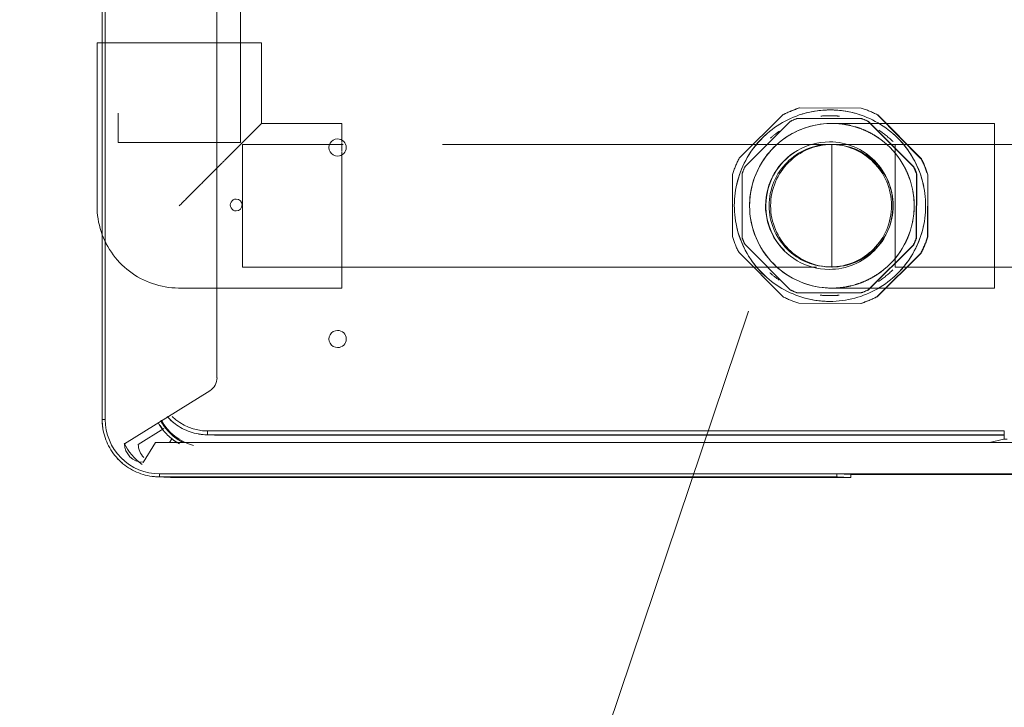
# Model space of a CAD drawing. Header units: millimetres. Extents: x -6579 to 21413, y 4748 to 42777.
# Tile 5 of 79: x 10242 to 10499, y 35775 to 35955. Entities that reach past the tile are written whole.
import ezdxf

# ---------------------------------------------------------------- set-up
doc = ezdxf.new("R2010")
doc.units = ezdxf.units.MM
doc.linetypes.add('ADSK_Скрыто', pattern=[300, 150, -150])
doc.linetypes.add('ADSK_Штриховая_ш3 п1_5', pattern=[225, 150, -75])
for name, color, linetype, lineweight in [('A-DETL-____-HDLN', 90, 'ADSK_Скрыто', 9), ('A-DETL-____-MBND', 5, 'ADSK_Штриховая_ш3 п1_5', 20), ('G-XREF-____-OTLN', 8, 'Continuous', 9), ('M-EQPM-___-IDEN', 50, 'Continuous', 20)]:
    doc.layers.add(name, color=color, linetype=linetype, lineweight=lineweight)

# ---------------------------------------------------------------- blocks, each defined once
blk = doc.blocks.new('City Class FR - City Class F_iam-1558930-В_Этаж 03_Отопление')
at = {"layer": 'A-DETL-____-HDLN'}
blk.add_line((172.58, -245.94), (172.58, -245.89), dxfattribs=at)
at = {"layer": 'G-XREF-____-OTLN'}
for p, q in [((173.88, 27.68), (174.51, -261.41)), ((182.32, -83.3), (182.19, -23.3)), ((182.36, -23.3), (182.48, -79.68)), ((172.98, -39.6), (171.02, -39.61)), ((171.02, -39.61), (171.48, -247.8)), ((172.48, -247.8), (172.02, -39.61)), ((172.59, -245.27), (172.15, -39.6)), ((173.21, -38.89), (173.17, -39.76)), ((173.17, -39.76), (174.03, -43.44)), ((182.48, -79.68), (182.32, -83.3)), ((183.28, -79.68), (183.12, -83.3)), ((183.67, -256.68), (183.28, -79.68)), ((183.67, -256.68), (183.28, -79.68)), ((182.7, -260.3), (182.32, -83.3)), ((183.5, -260.29), (183.12, -83.3)), ((157.57, -245.35), (42.47, -245.6)), ((172.58, -245.89), (172.59, -245.33)), ((172.58, -245.94), (172.58, -245.89)), ((174.86, -269.51), (160.98, -247.24)), ((172.46, -248.47), (172.46, -248.42)), ((173.56, -257.1), (174.5, -257.68)), ((183.5, -260.29), (183.67, -256.68)), ((183.65, -257.4), (183.67, -256.8)), ((175.02, -265.9), (170.87, -259.24)), ((183.49, -261.01), (183.65, -257.4)), ((174.51, -261.41), (179.72, -264.63)), ((42.53, -274.8), (168.53, -274.53)), ((42.54, -275.6), (168.54, -275.33)), ((42.54, -275.6), (168.54, -275.33))]:
    blk.add_line(p, q, dxfattribs=at)
at = {"layer": 'G-XREF-____-OTLN', "flags": 128}
for points in [[(167.73, -258.33), (168.14, -257.95), (168.54, -257.56), (168.92, -257.15), (169.29, -256.72), (169.63, -256.28), (169.96, -255.83), (170.27, -255.37), (170.57, -254.89), (170.84, -254.4), (171.09, -253.9), (171.32, -253.39), (171.54, -252.87), (171.73, -252.35), (171.9, -251.81), (172.05, -251.27), (172.17, -250.73), (172.28, -250.18), (172.36, -249.62), (172.42, -249.07), (172.46, -248.51), (172.46, -248.47)], [(168.54, -275.33), (169.14, -275.31), (169.73, -275.27), (170.33, -275.21), (170.93, -275.13), (171.52, -275.02), (172.1, -274.89), (172.68, -274.73), (173.25, -274.55), (173.82, -274.35), (174.37, -274.13), (174.92, -273.88), (175.46, -273.62), (175.98, -273.33), (176.5, -273.02), (177, -272.69), (177.49, -272.34), (177.96, -271.97), (178.42, -271.58), (178.86, -271.18), (179.29, -270.75), (179.69, -270.31), (180.09, -269.86), (180.46, -269.39), (180.81, -268.9), (181.14, -268.4), (181.46, -267.89), (181.75, -267.37), (182.02, -266.83), (182.27, -266.29), (182.5, -265.73), (182.7, -265.17), (182.88, -264.59), (183.04, -264.02), (183.18, -263.43), (183.29, -262.84), (183.38, -262.25), (183.44, -261.65), (183.49, -261.05), (183.49, -261.01)]]:
    blk.add_lwpolyline(points, dxfattribs=at)
at = {"layer": 'G-XREF-____-OTLN'}
for centre, major_axis, ratio, start_param, end_param in [((172.98, -39.8), (-0.2, 0.009), 0.999987, 3.416365, 4.760269), ((182.48, -79.68), (0.8, 0.002), 0.005175, 0, 1.570548), ((182.32, -83.3), (0.8, 0.002), 0.005175, 4.712141, 6.282937), ((97.4, -213.97), (-2.25, 0.1), 0.999987, 3.189473, 6.331065), ((147.4, -213.86), (-2.25, 0.1), 0.999987, 3.189473, 6.331065), ((97.4, -213.97), (-2.25, 0.1), 0.999987, 0.04788, 3.189473), ((147.4, -213.86), (-2.25, 0.1), 0.999987, 0.04788, 3.189473), ((112.46, -240.43), (-1.55, 0.07), 0.999987, 3.189473, 6.331065), ((112.46, -240.43), (-1.55, 0.07), 0.999987, 0.04788, 3.189473), ((157.58, -249.35), (-4, 0.18), 0.999987, 3.744468, 4.760269), ((158.59, -245.25), (-13.99, 0.64), 0.999987, 3.141593, 3.189473), ((158.59, -245.3), (-13.99, 0.64), 0.999987, 3.141593, 3.189473), ((158.48, -247.83), (-12.99, 0.59), 0.999987, 2.404074, 3.189473), ((171.48, -247.8), (1, 0.002), 0.005175, 4.712141, 6.282937), ((158.48, -247.83), (-13.99, 0.64), 0.999987, 3.016128, 3.189473), ((158.48, -247.78), (-13.99, 0.64), 0.999987, 3.026565, 3.189473), ((162.64, -248.34), (-12.99, 0.59), 0.999987, 2.100031, 2.948572), ((158.48, -247.83), (-13.99, 0.64), 0.999987, 2.357514, 2.518847), ((158.48, -247.78), (-13.99, 0.64), 0.999987, 2.404074, 2.512562), ((162.64, -248.34), (-13.99, 0.64), 0.999987, 2.533798, 2.680358), ((168.67, -256.71), (-14.98, 0.69), 0.999987, 3.141593, 3.189473), ((162.64, -248.34), (-13.19, 0.6), 0.999987, 2.101086, 2.38609), ((162.64, -248.34), (-13.99, 0.64), 0.999987, 2.178367, 2.269445), ((168.5, -260.33), (-14.19, 0.65), 0.999987, 1.618676, 3.189473), ((182.7, -260.29), (0.8, 0.002), 0.005175, 4.712141, 6.282937), ((168.5, -260.33), (-14.98, 0.69), 0.999987, 3.051487, 3.189473), ((168.67, -256.71), (-14.16, 0.65), 0.999987, 2.054638, 2.572619), ((174.72, -264.52), (-4.99, 0.23), 0.999987, 1.643291, 3.164858), ((174.89, -260.9), (-4.99, 0.23), 0.999987, 1.643291, 2.404074), ((168.5, -260.33), (-14.98, 0.69), 0.999987, 2.331136, 2.486693), ((168.5, -260.33), (-14.16, 0.65), 0.999987, 2.404074, 2.600275), ((168.53, -274.53), (-0.002, 0.8), 0.000248, 1.575972, 3.141593), ((168.5, -260.33), (-14.98, 0.69), 0.999987, 1.618676, 1.762837)]:
    blk.add_ellipse(centre, major_axis=major_axis, ratio=ratio, start_param=start_param, end_param=end_param, dxfattribs=at)
for points, knots in [([(174.54, -254.1), (174.38, -254.44), (173.96, -255.24), (173.14, -256.43), (172.01, -257.7), (170.75, -258.83), (169.71, -259.55), (169.08, -259.91), (168.91, -260)], [0.0502941, 0.0502941, 0.0502941, 0.0502941, 0.1666667, 0.3333333, 0.5, 0.6666667, 0.8333333, 0.8925176, 0.8925176, 0.8925176, 0.8925176]), ([(169.34, -260.68), (170.03, -260.31), (171.13, -259.57), (172.59, -258.25), (173.71, -257), (174.32, -256.13), (174.59, -255.69)], [0.0868997, 0.0868997, 0.0868997, 0.0868997, 0.3333333, 0.5, 0.6666667, 0.8297312, 0.8297312, 0.8297312, 0.8297312])]:
    blk.add_open_spline(points, degree=3, knots=knots, dxfattribs=at)
blk = doc.blocks.new('City Class FR - City Class 25 FR-1559149-В_Этаж 03_Отопление')
blk.add_blockref('City Class FR - City Class F_iam-1558930-В_Этаж 03_Отопление', (0, 0))
blk = doc.blocks.new('ADSK_Полипропилен_Муфта с накидной гайкой - 32 x 1_-1254467-В_Этаж 03_Отопление')
at = {"layer": 'A-DETL-____-HDLN', "color": 5}
for p, q in [((20805.29, 35931.79), (20789.12, 35931.83)), ((20784.88, 35930.08), (20773.43, 35918.68)), ((20805.4, 35929.05), (20788.61, 35929.09)), ((20798.35, 35931.28), (20798.33, 35931.28)), ((20820.92, 35918.58), (20809.52, 35930.03)), ((20809.52, 35930.03), (20809.6, 35930.03)), ((20809.6, 35930.03), (20821.01, 35918.57)), ((20786.85, 35928.37), (20774.95, 35916.52)), ((20819, 35916.42), (20807.15, 35928.32)), ((20807.23, 35928.32), (20819.08, 35916.42)), ((20821.01, 35918.57), (20820.92, 35918.58)), ((20771.67, 35914.45), (20771.63, 35898.28)), ((20774.22, 35914.77), (20774.18, 35897.97)), ((20819.68, 35897.87), (20819.72, 35914.67)), ((20819.8, 35914.66), (20819.77, 35897.87)), ((20822.63, 35898.17), (20822.67, 35914.34)), ((20822.67, 35914.34), (20822.75, 35914.33)), ((20822.75, 35914.33), (20822.72, 35898.17)), ((20774.91, 35896.22), (20786.75, 35884.32)), ((20807.05, 35884.27), (20818.95, 35896.12)), ((20819.04, 35896.12), (20807.14, 35884.27)), ((20773.38, 35894.05), (20784.78, 35882.59)), ((20809.41, 35882.54), (20820.87, 35893.94)), ((20820.95, 35893.94), (20809.5, 35882.53)), ((20820.87, 35893.94), (20820.95, 35893.94)), ((20788.51, 35883.59), (20805.3, 35883.55)), ((20789.01, 35880.83), (20805.17, 35880.79)), ((20795.94, 35881.34), (20795.95, 35881.34))]:
    blk.add_line(p, q, dxfattribs=at)
for centre, major_axis, start_param, end_param in [((20797.14, 35906.31), (1.2, 24.97), 0.045707, 3.1873), ((20797.15, 35906.31), (1.28, 26.72), 0.352619, 0.524193), ((20797.23, 35906.31), (1.28, 26.72), 0.352619, 0.524193), ((20797.15, 35906.31), (1.2, 24.97), 0.045707, 0.359747), ((20797.14, 35906.31), (1.2, 24.97), 3.1873, 6.328893), ((20797.15, 35906.31), (1.2, 24.97), 6.01402, 6.328892), ((20797.15, 35906.31), (1.28, 26.72), 5.850406, 6.02198), ((20796.95, 35906.32), (1.16, 24.22), 0.399272, 0.47754), ((20797.1, 35906.31), (1.12, 23.47), 0.045707, 0.149727), ((20797.1, 35906.31), (1.12, 23.47), 6.224873, 6.328892), ((20796.95, 35906.32), (1.16, 24.22), 5.897059, 5.975328), ((20797.15, 35906.31), (1.2, 24.97), 0.780259, 1.405189), ((20797.1, 35906.31), (1.12, 23.47), 0.640886, 0.7702), ((20797.1, 35906.31), (1.12, 23.47), 5.551821, 5.75429), ((20797.15, 35906.31), (1.2, 24.97), 4.964903, 5.598015), ((20796.95, 35906.32), (0.8, 16.63), 0.045707, 3.1873), ((20796.95, 35906.32), (0.8, 16.63), 3.1873, 6.328892), ((20797.15, 35906.31), (1.28, 26.72), 1.138017, 1.309591), ((20797.03, 35906.32), (0.8, 16.63), 0.569306, 2.401902), ((20797.15, 35906.31), (1.28, 26.72), 5.065008, 5.236582), ((20797.23, 35906.31), (1.28, 26.72), 5.065008, 5.236582), ((20796.95, 35906.32), (1.16, 24.22), 1.18467, 1.262939), ((20796.95, 35906.32), (1.16, 24.22), 5.111661, 5.189929), ((20797.03, 35906.32), (1.16, 24.22), 5.111661, 5.189929), ((20797.15, 35906.31), (1.2, 24.97), 1.827776, 2.452922), ((20797.15, 35906.31), (1.2, 24.97), 3.918003, 4.55133), ((20797.15, 35906.31), (1.28, 26.72), 1.923416, 2.09499), ((20796.95, 35906.32), (1.16, 24.22), 1.970068, 2.048337), ((20796.95, 35906.32), (1.16, 24.22), 4.326263, 4.404531), ((20797.03, 35906.32), (1.16, 24.22), 4.326263, 4.404531), ((20797.15, 35906.31), (1.28, 26.72), 4.27961, 4.451184), ((20797.23, 35906.31), (1.28, 26.72), 4.27961, 4.451184), ((20797.1, 35906.31), (1.12, 23.47), 2.460076, 2.593062), ((20797.1, 35906.31), (1.12, 23.47), 3.760961, 3.965144), ((20797.15, 35906.31), (1.28, 26.72), 2.708814, 2.880388), ((20796.95, 35906.32), (1.16, 24.22), 2.755467, 2.833735), ((20797.1, 35906.31), (1.12, 23.47), 3.081325, 3.1873), ((20797.1, 35906.31), (1.12, 23.47), 3.1873, 3.293275), ((20797.15, 35906.31), (1.28, 26.72), 3.494212, 3.665786), ((20797.23, 35906.31), (1.28, 26.72), 3.494212, 3.665786), ((20796.95, 35906.32), (1.16, 24.22), 3.540865, 3.619133), ((20797.15, 35906.31), (1.2, 24.97), 2.9255, 3.1873)]:
    blk.add_ellipse(centre, major_axis=major_axis, ratio=0.999987, start_param=start_param, end_param=end_param, dxfattribs=at)
blk = doc.blocks.new('ADSK_Полипропилен_Отвод - Универсальный-V65-В_Этаж 03_Отопление')
at = {"layer": 'A-DETL-____-HDLN', "color": 5}
for p, q in [((20840.13, 35927.79), (20797.63, 35927.79)), ((20840.13, 35906.29), (20840.13, 35927.79)), ((20797.63, 35922.29), (20797.63, 35890.29)), ((20840.13, 35884.79), (20840.13, 35906.29)), ((20797.63, 35884.79), (20840.13, 35884.79))]:
    blk.add_line(p, q, dxfattribs=at)
at = {"layer": 'A-DETL-____-HDLN', "color": 5, "flags": 128}
blk.add_lwpolyline([(20797.63, 35884.79), (20796.77, 35884.8), (20795.91, 35884.86), (20795.06, 35884.94), (20794.2, 35885.06), (20793.36, 35885.22), (20792.52, 35885.4), (20791.69, 35885.62), (20790.87, 35885.88), (20790.06, 35886.17), (20789.26, 35886.48), (20788.47, 35886.84), (20787.7, 35887.22), (20786.95, 35887.63), (20786.21, 35888.07), (20785.49, 35888.54), (20784.79, 35889.04), (20784.11, 35889.57), (20783.45, 35890.12), (20782.82, 35890.7), (20782.21, 35891.31), (20781.62, 35891.94), (20781.06, 35892.59), (20780.52, 35893.26), (20780.02, 35893.96), (20779.54, 35894.67), (20779.09, 35895.4), (20778.67, 35896.15), (20778.28, 35896.92), (20777.92, 35897.7), (20777.59, 35898.5), (20777.29, 35899.3), (20777.03, 35900.12), (20776.8, 35900.95), (20776.6, 35901.79), (20776.44, 35902.63), (20776.31, 35903.48), (20776.22, 35904.34), (20776.16, 35905.2), (20776.13, 35906.06), (20776.14, 35906.92), (20776.18, 35907.77), (20776.26, 35908.63), (20776.37, 35909.48), (20776.51, 35910.33), (20776.69, 35911.17), (20776.9, 35912.01), (20777.15, 35912.83), (20777.43, 35913.64), (20777.74, 35914.45), (20778.08, 35915.23), (20778.45, 35916.01), (20778.86, 35916.77), (20779.29, 35917.51), (20779.75, 35918.23), (20780.25, 35918.94), (20780.77, 35919.63), (20781.31, 35920.29), (20781.89, 35920.93), (20782.48, 35921.55), (20783.11, 35922.14), (20783.75, 35922.71), (20784.42, 35923.25), (20785.11, 35923.77), (20785.82, 35924.25), (20786.55, 35924.71), (20787.29, 35925.14), (20788.05, 35925.54), (20788.83, 35925.9), (20789.62, 35926.24), (20790.43, 35926.55), (20791.24, 35926.82), (20792.07, 35927.06), (20792.9, 35927.26), (20793.75, 35927.43), (20794.59, 35927.57), (20795.45, 35927.68), (20796.31, 35927.75), (20797.16, 35927.78)], dxfattribs=at)
at = {"layer": 'A-DETL-____-HDLN', "color": 5}
for radius, start, end in [(21.5, 0, 180), (16, 90, 270), (16, 270, 90), (21.5, 180, 0)]:
    blk.add_arc((20797.63, 35906.29), radius, start, end, dxfattribs=at)
for points, knots in [([(20802.57, 35927.21), (20802.13, 35927.32), (20800.49, 35927.65), (20798.83, 35927.79), (20797.63, 35927.79)], [0.8286413, 0.8286413, 0.8286413, 0.8286413, 0.875, 1, 1, 1, 1]), ([(20812.27, 35922.03), (20812.02, 35922.26), (20811.51, 35922.72), (20810.72, 35923.35), (20809.64, 35924.14), (20808.26, 35925.01), (20806.55, 35925.88), (20805.04, 35926.49), (20804.09, 35926.8), (20803.73, 35926.9)], [0.46875, 0.46875, 0.46875, 0.46875, 0.5, 0.53125, 0.5625, 0.625, 0.6875, 0.75, 0.7880936, 0.7880936, 0.7880936, 0.7880936]), ([(20815.64, 35918.03), (20815.46, 35918.3), (20815.07, 35918.87), (20814.44, 35919.7), (20813.87, 35920.38), (20813.52, 35920.77), (20813.41, 35920.89)], [0.3171073, 0.3171073, 0.3171073, 0.3171073, 0.34375, 0.375, 0.40625, 0.4209332, 0.4209332, 0.4209332, 0.4209332]), ([(20818.03, 35913.08), (20817.96, 35913.29), (20817.75, 35913.88), (20817.37, 35914.83), (20816.93, 35915.78), (20816.63, 35916.35), (20816.51, 35916.58)], [0.17077004, 0.17077004, 0.17077004, 0.17077004, 0.1875, 0.21875, 0.25, 0.27073888, 0.27073888, 0.27073888, 0.27073888]), ([(20816.51, 35896), (20816.63, 35896.22), (20816.93, 35896.8), (20817.37, 35897.75), (20817.75, 35898.7), (20817.96, 35899.29), (20818.03, 35899.5)], [0.72926112, 0.72926112, 0.72926112, 0.72926112, 0.75, 0.78125, 0.8125, 0.82922996, 0.82922996, 0.82922996, 0.82922996]), ([(20813.41, 35891.68), (20813.52, 35891.8), (20813.87, 35892.19), (20814.44, 35892.87), (20815.07, 35893.71), (20815.46, 35894.28), (20815.64, 35894.54)], [0.5790668, 0.5790668, 0.5790668, 0.5790668, 0.59375, 0.625, 0.65625, 0.6828927, 0.6828927, 0.6828927, 0.6828927]), ([(20803.73, 35885.67), (20804.09, 35885.78), (20805.04, 35886.08), (20806.55, 35886.7), (20808.26, 35887.57), (20809.64, 35888.44), (20810.72, 35889.22), (20811.51, 35889.86), (20812.02, 35890.31), (20812.27, 35890.55)], [0.2119064, 0.2119064, 0.2119064, 0.2119064, 0.25, 0.3125, 0.375, 0.4375, 0.46875, 0.5, 0.53125, 0.53125, 0.53125, 0.53125]), ([(20797.63, 35884.79), (20798.83, 35884.79), (20800.49, 35884.93), (20802.13, 35885.26), (20802.57, 35885.36)], [0, 0, 0, 0, 0.125, 0.1713587, 0.1713587, 0.1713587, 0.1713587])]:
    blk.add_open_spline(points, degree=3, knots=knots, dxfattribs=at)
for points in [[(20819.13, 35906.29), (20819.13, 35907.16), (20819.02, 35908.88), (20818.72, 35910.53), (20818.53, 35911.34)], [(20818.53, 35901.24), (20818.72, 35902.04), (20819.02, 35903.7), (20819.13, 35905.42), (20819.13, 35906.29)]]:
    blk.add_open_spline(points, degree=3, dxfattribs=at)
blk = doc.blocks.new('ADSK_Полипропилен_Отвод - Универсальный-V17-В_Этаж 03_Отопление')
at = {"layer": 'A-DETL-____-HDLN', "color": 5}
for p, q in [((-21.5, 42.5), (-21.5, 21.5)), ((-18.62, 42.5), (-21.5, 42.5)), ((-16.58, 42.5), (-18.62, 42.5)), ((-15.2, 42.5), (-16.43, 42.5)), ((-14.25, 42.5), (-15.2, 42.5)), ((-10.75, 42.5), (-14.12, 42.5)), ((21.5, 42.5), (-10.75, 42.5)), ((21.5, 0), (21.5, 42.5)), ((-21.5, 21.5), (-42.5, 21.5)), ((-42.5, 21.5), (-42.5, -20.35)), ((9.16, -19.45), (9.25, -19.41)), ((9.45, -19.31), (9.93, -19.07))]:
    blk.add_line(p, q, dxfattribs=at)
at = {"layer": 'A-DETL-____-HDLN', "color": 5, "flags": 128}
for points in [[(9.93, -19.07), (10.68, -18.66), (11.42, -18.22), (12.14, -17.74), (12.84, -17.25), (13.52, -16.72), (14.18, -16.16), (14.81, -15.58), (15.42, -14.98), (16.01, -14.35), (16.57, -13.7), (17.11, -13.03), (17.61, -12.33), (18.09, -11.62), (18.54, -10.88), (18.96, -10.13), (19.35, -9.37), (19.71, -8.59), (20.04, -7.79), (20.33, -6.98), (20.6, -6.16), (20.83, -5.34), (21.02, -4.5), (21.19, -3.65), (21.32, -2.8), (21.41, -1.95), (21.47, -1.09), (21.5, -0.23), (21.5, 0)], [(7.57, -20.12), (8.37, -19.8), (9.16, -19.45)]]:
    blk.add_lwpolyline(points, dxfattribs=at)
at = {"layer": 'A-DETL-____-HDLN', "color": 5}
blk.add_open_spline([(0, 0), (-1.21, 1.2), (-3.62, 3.62), (-6.6, 6.6), (-8.93, 8.92), (-10.63, 10.63), (-12.01, 12.02), (-13.09, 13.09), (-13.88, 13.88), (-14.65, 14.65), (-15.4, 15.4), (-16.12, 16.12), (-16.81, 16.81), (-17.47, 17.48), (-18.11, 18.11), (-18.7, 18.7), (-19.24, 19.24), (-19.74, 19.74), (-20.34, 20.34), (-20.95, 20.94), (-21.37, 21.39), (-21.49, 21.5), (-21.5, 21.5)], degree=3, knots=[0, 0, 0, 0, 0.125, 0.25, 0.3125, 0.375, 0.4375, 0.46875, 0.5, 0.53125, 0.5625, 0.59375, 0.625, 0.65625, 0.6875, 0.71875, 0.75, 0.78125, 0.8125, 0.875, 0.9375, 1, 1, 1, 1], dxfattribs=at)
at = {"layer": 'A-DETL-____-MBND', "color": 170}
for p, q in [((-42.5, -20.37), (-42.5, -21.5)), ((-42.5, -21.5), (0, -21.5))]:
    blk.add_line(p, q, dxfattribs=at)
at = {"layer": 'A-DETL-____-MBND', "color": 170, "flags": 128}
blk.add_lwpolyline([(0, -21.5), (0.86, -21.48), (1.72, -21.43), (2.57, -21.35), (3.43, -21.23), (4.27, -21.07), (5.11, -20.88), (5.94, -20.66), (6.76, -20.41), (7.57, -20.12)], dxfattribs=at)

msp = doc.modelspace()

# ---------------------------------------------------------------- linework, layer by layer
at = {"layer": 'A-DETL-____-HDLN', "color": 5}
for p, q in [((10267.7, 36230.47), (10267.7, 35922.79)), ((10299.7, 35922.79), (10299.7, 36166.01)), ((10267.7, 35922.79), (10299.7, 35922.79)), ((10323.53, 35922.29), (10300.2, 35922.29)), ((10300.2, 35922.29), (10300.2, 35890.29)), ((10326.49, 35922.29), (10323.67, 35922.29)), ((10502.44, 35922.29), (10326.62, 35922.29)), ((10454.96, 35922.27), (10454.57, 35922.29)), ((10502.44, 35922.29), (10470.7, 35922.29)), ((10470.7, 35922.29), (10470.7, 35890.29)), ((10300.2, 35890.29), (10502.44, 35890.29)), ((10453.04, 35890.32), (10453.43, 35890.31)), ((10470.7, 35890.29), (10502.44, 35890.29))]:
    msp.add_line(p, q, dxfattribs=at)
for centre, start_param, end_param in [((10453.8, 35906.31), 0, 1.570796), ((10453.8, 35906.31), 4.712389, 6.283185), ((10454.2, 35906.29), 4.712389, 6.283185), ((10453.8, 35906.31), 1.570796, 3.141593), ((10453.8, 35906.31), 3.141593, 4.712389), ((10454.2, 35906.29), 3.141593, 4.712389)]:
    msp.add_ellipse(centre, major_axis=(0.77, 15.98), ratio=0.999987, start_param=start_param, end_param=end_param, dxfattribs=at)
at = {"layer": 'M-EQPM-___-IDEN'}
msp.add_line((10432.39, 35878.8), (10242, 35312.64), dxfattribs=at)

# ---------------------------------------------------------------- block references
at = {"layer": 'A-DETL-____-HDLN', "rotation": 269.8755786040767}
msp.add_blockref('City Class FR - City Class 25 FR-1559149-В_Этаж 03_Отопление', (10539.24, 36018.43), dxfattribs=at)
at = {"layer": 'A-DETL-____-HDLN', "color": 5, "rotation": 270}
msp.add_blockref('ADSK_Полипропилен_Отвод - Универсальный-V17-В_Этаж 03_Отопление', (10283.7, 35906.29), dxfattribs=at)
at = {"layer": 'A-DETL-____-HDLN', "color": 5}
for name in ['ADSK_Полипропилен_Муфта с накидной гайкой - 32 x 1_-1254467-В_Этаж 03_Отопление', 'ADSK_Полипропилен_Отвод - Универсальный-V65-В_Этаж 03_Отопление']:
    msp.add_blockref(name, (-10343.43, 0), dxfattribs=at)

doc.saveas('drawing.dxf')
